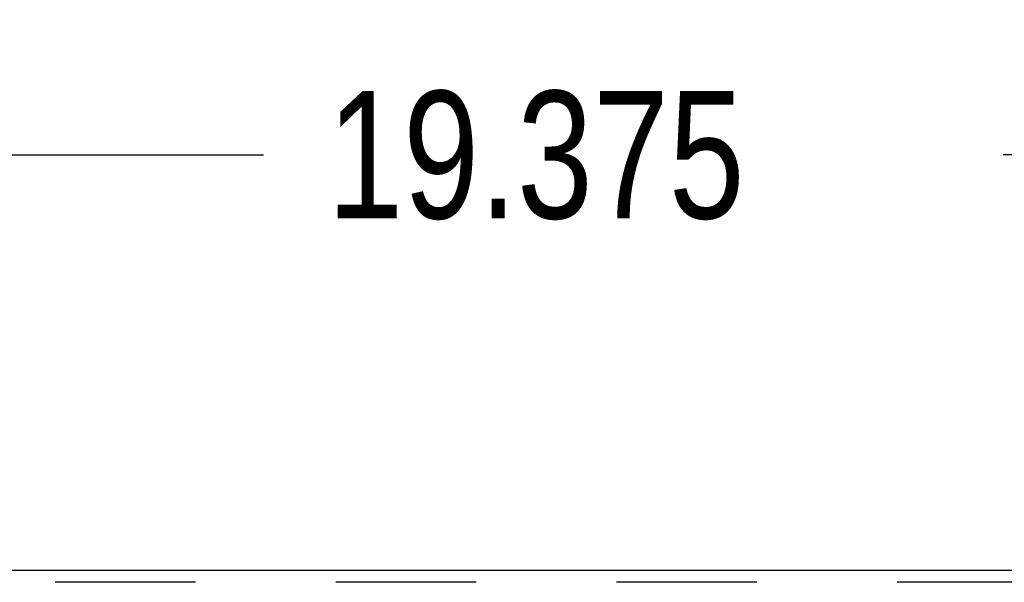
# Model space of a CAD drawing. Header units: inches. Extents: x 0 to 162, y 0 to 105.
# Tile 40 of 80: x 50.75 to 57, y 87.41 to 90.98. Entities that reach past the tile are written whole.
import ezdxf

# ---------------------------------------------------------------- set-up
doc = ezdxf.new("R2010")
doc.units = ezdxf.units.IN
doc.header["$LTSCALE"] = 8.904762
doc.header["$MEASUREMENT"] = 0
doc.linetypes.add('HIDDEN', pattern=[0.2, 0.1, -0.1])
doc.layers.get('0').update_dxf_attribs({"linetype": 'CONTINUOUS'})
doc.layers.add('DEFAULT_2', color=8, linetype='HIDDEN')
doc.layers.add('DIMENSIONS', color=7, linetype='CONTINUOUS')
doc.styles.get("Standard").update_dxf_attribs({"font": 'txt', "width": 0.8})
doc.dimstyles.new('DIMSTYLE_2', dxfattribs={"dimtxt": 0.809524, "dimasz": 0.952381, "dimexe": 0.18, "dimexo": 0.0625, "dimgap": 0.09, "dimtad": 0, "dimtih": 1, "dimtoh": 1, "dimdec": 3, "dimzin": 4, "dimdsep": 46, "dimtxsty": 'Standard', "dimblk": '_FILLED', "dimblk1": '_FILLED', "dimblk2": '_FILLED', "dimcen": 0.09, "dimadec": 0, "dimazin": 0, "dimtfac": 1, "dimtdec": 3, "dimtofl": 0, "dimtmove": 0, "dimatfit": 3, "dimldrblk": '_FILLED', "dimfxl": 0, "dimtolj": 1, "dimtzin": 4, "dimarcsym": 0})

# ---------------------------------------------------------------- blocks, each defined once
blk = doc.blocks.new('_FILLED')
at = {"color": 0, "linetype": 'ByBlock'}
blk.add_solid([(0, 0), (-1, 0.2), (-1, -0.2)], dxfattribs=at)
blk = doc.blocks.new('*D1')
at = {"layer": 'DIMENSIONS', "color": 2, "linetype": 'Continuous'}
for p, q in [((44.9585, 88.0779), (44.9585, 90.983)), ((64.3335, 88.0779), (64.3335, 90.983)), ((44.9585, 90.1259), (52.2984, 90.1259)), ((64.3335, 90.1259), (56.9936, 90.1259))]:
    blk.add_line(p, q, dxfattribs=at)
at = {"layer": 'DIMENSIONS', "color": 2, "linetype": 'Continuous', "xscale": 0.9523809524, "yscale": 0.9523809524, "zscale": 0.9523809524, "rotation": 180}
blk.add_blockref('_FILLED', (44.9585, 90.1259), dxfattribs=at)
at = {"layer": 'DIMENSIONS', "color": 2, "linetype": 'Continuous', "xscale": 0.9523809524, "yscale": 0.9523809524, "zscale": 0.9523809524}
blk.add_blockref('_FILLED', (64.3335, 90.1259), dxfattribs=at)
at = {"layer": 'DIMENSIONS', "color": 2, "linetype": 'Continuous', "width": 0.8}
blk.add_text('19.375', height=0.80952, dxfattribs=at).set_placement((52.7031, 89.7211))

msp = doc.modelspace()

# ---------------------------------------------------------------- linework, layer by layer
at = {"color": 3, "linetype": 'Continuous'}
msp.add_line((44.9585, 87.4892), (64.3335, 87.4892), dxfattribs=at)
at = {"layer": 'DEFAULT_2', "color": 8, "linetype": 'HIDDEN'}
msp.add_line((64.3335, 87.4112), (44.9585, 87.4112), dxfattribs=at)

# ---------------------------------------------------------------- dimensions: what is measured, and where the dimension line sits
at = {"layer": 'DIMENSIONS', "color": 2, "linetype": 'Continuous'}
dim = msp.add_linear_dim(base=(44.9585, 90.1259), p1=(64.3335, 88.0779), p2=(44.9585, 88.0779), angle=180, dimstyle='DIMSTYLE_2', dxfattribs=at)
dim.commit()
dim.dimension.update_dxf_attribs({"geometry": '*D1', "text_midpoint": (54.646, 90.1259), "dimtype": 160})

doc.saveas('drawing.dxf')
